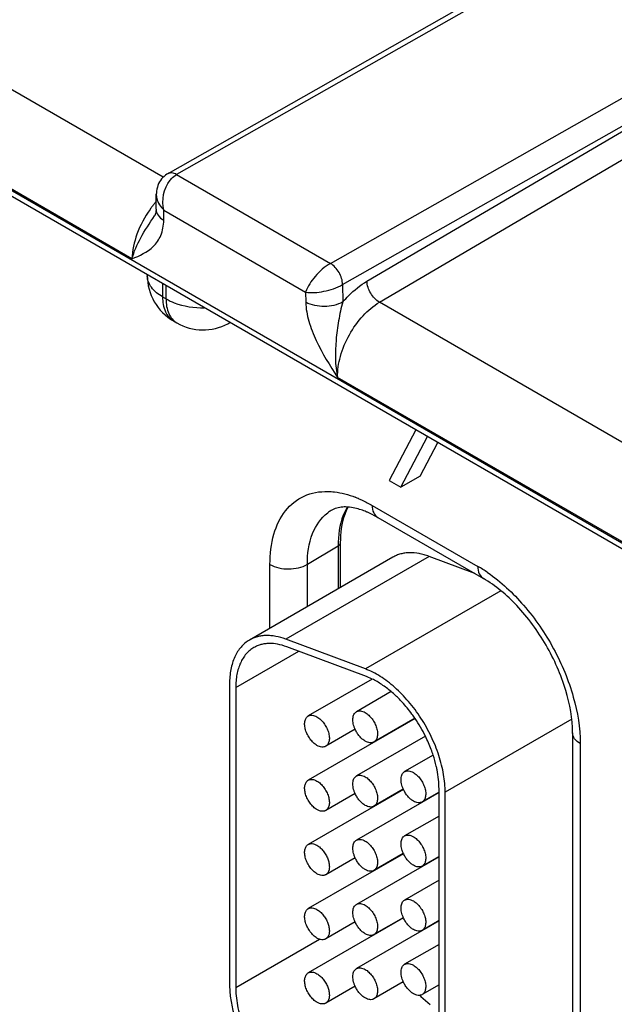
# Model space of a CAD drawing. Header units: inches. Extents: x 0 to 34, y 0 to 22.
# Tile 83 of 97: x 28.94 to 29.28, y 17.062 to 17.625. Entities that reach past the tile are written whole.
import ezdxf

# ---------------------------------------------------------------- set-up
doc = ezdxf.new("R2010")
doc.units = ezdxf.units.IN
doc.header["$LTSCALE"] = 1.87
doc.header["$MEASUREMENT"] = 0
doc.layers.get('0').update_dxf_attribs({"linetype": 'CONTINUOUS'})

msp = doc.modelspace()

# ---------------------------------------------------------------- linework, layer by layer
at = {"color": 7, "linetype": 'CONTINUOUS'}
for p, q in [((31.0297114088, 16.3175569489), (26.4440204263, 18.96527745)), ((31.0316803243, 16.3132048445), (26.4459893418, 18.9609253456)), ((29.0216252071, 17.5347874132), (28.8166291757, 17.653149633)), ((29.2277115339, 17.6522812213), (29.0243088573, 17.5368531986)), ((29.2327087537, 17.651784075), (29.029325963, 17.5363672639)), ((29.0038417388, 17.4881506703), (28.7926519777, 17.610086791)), ((29.1173697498, 17.4855318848), (29.3208145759, 17.6009128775)), ((29.124347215, 17.4733747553), (29.3278212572, 17.5887723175)), ((29.1383017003, 17.4753700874), (29.3278228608, 17.5867405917)), ((29.145433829, 17.4633019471), (29.3349545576, 17.5746721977)), ((29.029325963, 17.5363672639), (29.1173697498, 17.4855318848)), ((29.0176221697, 17.516566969), (29.017752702, 17.5251263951)), ((29.0220138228, 17.5102141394), (29.0221010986, 17.5159370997)), ((29.0221010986, 17.5159370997), (29.1031962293, 17.4691137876)), ((29.0167168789, 17.5127297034), (29.0167229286, 17.5127389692)), ((29.0125726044, 17.4790123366), (29.0125726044, 17.4786002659)), ((29.021359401, 17.4739389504), (29.021359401, 17.4663520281)), ((29.0233277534, 17.4652155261), (29.0233277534, 17.4728024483)), ((29.1031962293, 17.4691137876), (29.1032835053, 17.4632900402)), ((29.124347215, 17.4733747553), (29.1244951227, 17.4635051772)), ((29.021359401, 17.4663520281), (29.0233277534, 17.4652155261)), ((29.3504298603, 17.3449397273), (29.145433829, 17.4633019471)), ((29.0275718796, 17.4526199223), (29.029540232, 17.4514834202)), ((29.0587497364, 17.4510419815), (29.0599228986, 17.4516728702)), ((29.3326463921, 17.2983029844), (29.121456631, 17.4202391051)), ((29.1662221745, 17.3902970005), (29.1509486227, 17.3612925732)), ((29.1575777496, 17.3574649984), (29.1728513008, 17.386469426)), ((29.1687146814, 17.3638953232), (29.1787949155, 17.3830376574)), ((29.1687146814, 17.3638953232), (29.1575777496, 17.3574649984)), ((29.1509486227, 17.3612925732), (29.1575777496, 17.3574649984)), ((29.1413142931, 17.3470686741), (29.2017719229, 17.3121611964)), ((29.1444205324, 17.3402026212), (29.1394172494, 17.3427805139)), ((29.1444205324, 17.3402026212), (29.2048781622, 17.3052951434)), ((29.1041879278, 17.3133925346), (29.1217717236, 17.3239059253)), ((29.1217717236, 17.3239059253), (29.1217717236, 17.2993424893)), ((29.1230369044, 17.3257139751), (29.1230369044, 17.3000729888)), ((29.1530796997, 17.3174193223), (29.0710553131, 17.2700594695)), ((29.1738276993, 17.3179116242), (29.0918033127, 17.2705517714)), ((29.1999166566, 17.3081598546), (29.1738276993, 17.3179116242)), ((29.0827912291, 17.2768356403), (29.0827912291, 17.3132847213)), ((29.1041879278, 17.289189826), (29.1041879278, 17.3133925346)), ((29.2149357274, 17.298265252), (29.1374117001, 17.2535038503)), ((29.1374117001, 17.2535038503), (29.0918033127, 17.2705517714)), ((29.1380256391, 17.2491290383), (29.0924172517, 17.2661769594)), ((29.0632013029, 17.2428425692), (29.0992145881, 17.2636361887)), ((29.1412683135, 17.2477393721), (29.1380256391, 17.2491290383)), ((29.059665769, 17.2448839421), (29.059665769, 17.0732179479)), ((29.1412698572, 17.2477167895), (29.1046933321, 17.2265979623)), ((29.0632013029, 17.2428425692), (29.0632013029, 17.071176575)), ((29.1521497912, 17.24052389), (29.1322704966, 17.2290458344)), ((29.1658131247, 17.2251466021), (29.1046933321, 17.1898567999)), ((29.1657273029, 17.2252689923), (29.1422709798, 17.2117256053)), ((29.1658177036, 17.225150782), (29.1657334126, 17.2252746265)), ((29.255440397, 17.2247197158), (29.1830559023, 17.1829258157)), ((29.1315090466, 17.218986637), (29.1146938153, 17.2092777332)), ((29.1716934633, 17.2150669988), (29.1322704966, 17.192304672)), ((29.2559015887, 17.216920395), (29.2559015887, 16.9976981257)), ((29.1452256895, 17.2134316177), (29.1452256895, 17.213259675)), ((29.260294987, 17.2107962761), (29.260294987, 16.9915740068)), ((29.1761791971, 17.2041821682), (29.1598476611, 17.194752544)), ((29.1591471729, 17.1845566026), (29.1046933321, 17.1531156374)), ((29.1315090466, 17.1822454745), (29.1146938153, 17.1725365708)), ((29.1795203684, 17.1828449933), (29.1322704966, 17.1555635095)), ((29.159086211, 17.1846933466), (29.1422709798, 17.1749844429)), ((29.1795203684, 17.1830169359), (29.1698481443, 17.177432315)), ((29.1795203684, 16.9947296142), (29.1795203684, 17.1849671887)), ((29.1830559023, 16.9926882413), (29.1830559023, 17.1829258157)), ((29.1452256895, 17.1766904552), (29.1452256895, 17.1765185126)), ((29.1795203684, 17.1693701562), (29.1598476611, 17.1580113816)), ((29.1591471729, 17.1478154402), (29.1046933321, 17.116374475)), ((29.159086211, 17.1479521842), (29.1422709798, 17.1382432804)), ((29.1315090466, 17.1455043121), (29.1146938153, 17.1357954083)), ((29.1795203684, 17.1461038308), (29.1322704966, 17.118822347)), ((29.1795203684, 17.1462757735), (29.1698481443, 17.1406911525)), ((29.1158729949, 17.1369190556), (29.1146936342, 17.135795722)), ((29.1452256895, 17.1399492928), (29.1452256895, 17.1397773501)), ((29.1795203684, 17.1326289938), (29.1598476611, 17.1212702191)), ((29.1591471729, 17.1110742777), (29.1046933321, 17.0796333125)), ((29.1315090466, 17.1087631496), (29.1146938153, 17.0990542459)), ((29.1795203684, 17.1093626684), (29.1322704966, 17.0820811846)), ((29.159086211, 17.1112110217), (29.1422709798, 17.101502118)), ((29.1795203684, 17.109534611), (29.1698481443, 17.10394999)), ((29.0632013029, 17.071176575), (29.1111756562, 17.0988763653)), ((29.1158729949, 17.1001778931), (29.1146936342, 17.0990545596)), ((29.1795203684, 17.0958878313), (29.1598476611, 17.0845290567)), ((29.159086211, 17.0744698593), (29.1422709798, 17.0647609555)), ((29.1315090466, 17.0720219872), (29.1146938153, 17.0623130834)), ((29.1795203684, 17.0727934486), (29.1698481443, 17.0672088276)), ((29.1158729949, 17.0634367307), (29.1146936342, 17.0623133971)), ((29.1691147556, 17.0661268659), (29.1744416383, 17.0614641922))]:
    msp.add_line(p, q, dxfattribs=at)
for points in [[(29.0243068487, 17.5368518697), (29.0237747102, 17.5365316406), (29.022951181, 17.5359586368), (29.0221707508, 17.5353158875), (29.0214412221, 17.5346091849), (29.0207629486, 17.5338367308), (29.0201447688, 17.5330046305), (29.0195921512, 17.5321193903), (29.0191035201, 17.5311770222), (29.0186846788, 17.5301843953), (29.0183411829, 17.529150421), (29.0180731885, 17.5280705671), (29.0178840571, 17.5269501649), (29.0177766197, 17.525798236), (29.0177526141, 17.5251285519)], [(29.0176221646, 17.5165666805), (29.0176018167, 17.5160095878), (29.0175538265, 17.5154352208), (29.0174835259, 17.5149180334), (29.0173957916, 17.5144592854), (29.0172953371, 17.5140571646), (29.0171859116, 17.5137069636), (29.0170725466, 17.5134086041), (29.0169579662, 17.5131548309), (29.0168387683, 17.512929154), (29.0167162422, 17.5127287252)]]:
    msp.add_lwpolyline(points, dxfattribs=at)
for centre, radius, start, end in [((29.0623198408, 17.4823987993), 0.0589721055, 140.8553867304, 142.5678610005), ((29.0611745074, 17.4833306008), 0.0574956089, 139.1448002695, 140.8550253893), ((29.0635289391, 17.4814756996), 0.0604933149, 142.7799665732, 144.6710740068), ((29.0629678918, 17.4818979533), 0.0597911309, 142.5642104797, 142.7769801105), ((29.0225487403, 17.4785998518), 0.0099761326, 179.9976217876, 181.5281096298), ((29.0425729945, 17.4786003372), 0.0300002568, 179.9968386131, 239.9978244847), ((29.0445409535, 17.4774638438), 0.0300000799, 239.9987059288, 298.2700793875), ((29.0539773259, 17.4599106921), 0.0100711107, 298.2861397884, 305.5460922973), ((29.1097982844, 17.2948339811), 0.0609395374, 67.4509446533, 69.0887991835), ((29.1090664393, 17.2930558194), 0.0628624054, 66.9193123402, 67.4563974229), ((29.1295960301, 17.3247231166), 0.0227382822, 121.2334932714, 127.143093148), ((29.1193038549, 17.2982979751), 0.0488184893, 65.6692384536, 67.6149541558), ((29.1598998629, 17.2397951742), 0.0836068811, 55.4702691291, 59.9456854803), ((29.0943823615, 17.1766361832), 0.0863520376, 26.4303525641, 34.1819948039), ((29.0976030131, 17.1781674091), 0.0827864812, 20.6682917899, 26.4735160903), ((29.1017424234, 17.1797342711), 0.0783604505, 18.1790104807, 20.6646477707), ((29.1743293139, 17.1916133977), 0.0167433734, 204.4150900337, 204.9286328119), ((29.1743293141, 17.1548722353), 0.0167433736, 204.4150900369, 204.9286328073), ((29.174329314, 17.1181310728), 0.0167433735, 204.4150900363, 204.9286328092), ((29.2153891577, 17.1214949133), 0.0704112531, 194.1270070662, 194.2518138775), ((29.1126143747, 17.0732237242), 0.0529486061, 180.0062505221, 182.0952843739), ((29.1115595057, 17.0711827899), 0.0483582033, 180.0073635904, 182.2964627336), ((29.2189147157, 17.1173003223), 0.0714055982, 225.0587710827, 225.5705957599), ((29.2185228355, 17.1169012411), 0.070846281, 225.5709824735, 225.7813553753)]:
    msp.add_arc(centre, radius, start, end, dxfattribs=at)
for points, knots in [([(29.0293259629, 17.5363672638), (29.028499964, 17.5368422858), (29.0268411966, 17.5375261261), (29.0249954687, 17.5372428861), (29.0243130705, 17.5368555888)], [0, 0, 0, 0, 0.5484042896, 1, 1, 1, 1]), ([(29.0255904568, 17.5330810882), (29.0258602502, 17.5334237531), (29.0269429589, 17.5346868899), (29.0282564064, 17.5357640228), (29.0293260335, 17.5363672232)], [0, 0, 0, 0, 0.2620780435, 1, 1, 1, 1]), ([(29.0177526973, 17.5251262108), (29.0177405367, 17.5243297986), (29.0181479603, 17.5208725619), (29.0202188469, 17.5177996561), (29.0221011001, 17.5159370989)], [0, 0, 0, 0, 0.231238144, 1, 1, 1, 1]), ([(29.0141757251, 17.5164571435), (29.0110873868, 17.5121004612), (29.0062600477, 17.5030523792), (29.0039357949, 17.492957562), (29.0038413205, 17.4881509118)], [0, 0, 0, 0, 0.5262466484, 1, 1, 1, 1]), ([(29.0176221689, 17.5165666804), (29.0176038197, 17.5153662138), (29.0186013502, 17.5126772), (29.0207565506, 17.5109654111), (29.0220138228, 17.5102141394)], [0, 0, 0, 0, 0.4504690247, 1, 1, 1, 1]), ([(29.0038413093, 17.4881500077), (29.0049787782, 17.492318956), (29.0087818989, 17.5009032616), (29.0140049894, 17.5085772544), (29.0167165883, 17.5127288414)], [0, 0, 0, 0, 0.4656608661, 1, 1, 1, 1]), ([(29.0038417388, 17.4881506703), (29.0081767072, 17.4899721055), (29.0151139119, 17.4929701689), (29.0210259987, 17.5016642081), (29.0219684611, 17.5072402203), (29.0220138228, 17.5102141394)], [0, 0, 0, 0, 0.4613927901, 0.7081496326, 1, 1, 1, 1]), ([(29.1173616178, 17.4855276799), (29.1140415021, 17.4836337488), (29.1085808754, 17.478579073), (29.1043534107, 17.4724088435), (29.1031962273, 17.4691137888)], [0, 0, 0, 0, 0.5225559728, 1, 1, 1, 1]), ([(29.1243471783, 17.4733747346), (29.1243230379, 17.4757856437), (29.1227195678, 17.4805223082), (29.1194445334, 17.4843412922), (29.1173697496, 17.4855318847)], [0, 0, 0, 0, 0.5019684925, 1, 1, 1, 1]), ([(29.021359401, 17.4663520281), (29.0189209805, 17.4677599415), (29.0147323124, 17.4709599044), (29.0126375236, 17.4760331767), (29.0125761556, 17.4783338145)], [0, 0, 0, 0, 0.5502462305, 1, 1, 1, 1]), ([(29.1244951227, 17.4635051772), (29.1255443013, 17.4647278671), (29.1296647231, 17.4691992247), (29.1344465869, 17.4731044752), (29.1383017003, 17.4753700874)], [0, 0, 0, 0, 0.2648712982, 1, 1, 1, 1]), ([(29.1454333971, 17.4633016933), (29.143357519, 17.464499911), (29.1400552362, 17.4682628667), (29.1383559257, 17.472968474), (29.1383017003, 17.4753700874)], [0, 0, 0, 0, 0.4994422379, 1, 1, 1, 1]), ([(29.1031962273, 17.4691137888), (29.1066097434, 17.4685487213), (29.1140061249, 17.4692349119), (29.1210442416, 17.4714676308), (29.1243456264, 17.4733736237)], [0, 0, 0, 0, 0.4757902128, 1, 1, 1, 1]), ([(29.021359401, 17.4663520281), (29.021359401, 17.4634874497), (29.0220545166, 17.4581643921), (29.0255482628, 17.4537882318), (29.0275718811, 17.4526199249)], [0, 0, 0, 0, 0.5507494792, 1, 1, 1, 1]), ([(29.0233277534, 17.4652155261), (29.024824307, 17.4643514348), (29.0316988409, 17.4611785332), (29.039415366, 17.4600692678), (29.0452313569, 17.4601467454)], [0, 0, 0, 0, 0.2290509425, 1, 1, 1, 1]), ([(29.0233277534, 17.4652155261), (29.0233277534, 17.4623509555), (29.0240228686, 17.4570279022), (29.0275166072, 17.452651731), (29.0295402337, 17.4514834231)], [0, 0, 0, 0, 0.5507479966, 1, 1, 1, 1]), ([(29.124495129, 17.4635047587), (29.1213428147, 17.4616846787), (29.1139162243, 17.4602052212), (29.1064487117, 17.4615262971), (29.1032835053, 17.4632900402)], [0, 0, 0, 0, 0.501141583, 1, 1, 1, 1]), ([(29.1032835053, 17.4632900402), (29.1033381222, 17.4596616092), (29.1047571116, 17.4520882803), (29.1105699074, 17.4374052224), (29.1170924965, 17.4271152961), (29.121456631, 17.4202391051)], [0, 0, 0, 0, 0.2304688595, 0.4827606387, 1, 1, 1, 1]), ([(29.1244954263, 17.4635055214), (29.1234058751, 17.4599896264), (29.121985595, 17.4526992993), (29.1199610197, 17.4383258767), (29.1199940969, 17.4272423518), (29.121456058, 17.4202407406)], [0, 0, 0, 0, 0.2530156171, 0.5083406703, 1, 1, 1, 1]), ([(29.1214560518, 17.4202394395), (29.1213779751, 17.4243015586), (29.1227221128, 17.4328753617), (29.1278002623, 17.4449580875), (29.1353814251, 17.4556229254), (29.1419496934, 17.4612543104), (29.1454338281, 17.4633019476)], [0, 0, 0, 0, 0.2383262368, 0.5008646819, 0.7629396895, 1, 1, 1, 1]), ([(29.0827912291, 17.3132847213), (29.0827912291, 17.3191243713), (29.083973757, 17.3300311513), (29.0905334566, 17.3442879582), (29.1018990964, 17.3535254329), (29.1112478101, 17.3551296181), (29.1158599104, 17.3550390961)], [0, 0, 0, 0, 0.2932130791, 0.543425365, 0.7683784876, 1, 1, 1, 1]), ([(29.1158599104, 17.3550390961), (29.1171226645, 17.3550143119), (29.122474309, 17.3546345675), (29.1277232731, 17.3532209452), (29.131548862, 17.3517597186)], [0, 0, 0, 0, 0.2357149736, 1, 1, 1, 1]), ([(29.133710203, 17.3508863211), (29.1343461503, 17.3506153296), (29.1369379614, 17.3494604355), (29.1394559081, 17.3481416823), (29.1413142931, 17.3470686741)], [0, 0, 0, 0, 0.2436487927, 1, 1, 1, 1]), ([(29.1274185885, 17.3461067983), (29.1264291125, 17.3461802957), (29.123134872, 17.3462366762), (29.1197783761, 17.3453618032), (29.1178055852, 17.344165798)], [0, 0, 0, 0, 0.3007383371, 1, 1, 1, 1]), ([(29.127013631, 17.3461282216), (29.126130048, 17.344632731), (29.1228146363, 17.3376860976), (29.1217717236, 17.3298331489), (29.1217717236, 17.3239059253)], [0, 0, 0, 0, 0.2266386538, 1, 1, 1, 1]), ([(29.1274285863, 17.3460987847), (29.1266984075, 17.3447347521), (29.1239016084, 17.3382995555), (29.1230369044, 17.3311584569), (29.1230369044, 17.3257139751)], [0, 0, 0, 0, 0.2212885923, 1, 1, 1, 1]), ([(29.1378953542, 17.3434377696), (29.1369521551, 17.3438259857), (29.133570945, 17.3450907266), (29.1300034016, 17.3459148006), (29.1274185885, 17.3461067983)], [0, 0, 0, 0, 0.2823909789, 1, 1, 1, 1]), ([(29.1413142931, 17.3470686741), (29.1413142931, 17.345636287), (29.1416618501, 17.342974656), (29.1434088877, 17.3407868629), (29.1444205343, 17.3402026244)], [0, 0, 0, 0, 0.5507872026, 1, 1, 1, 1]), ([(29.1041879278, 17.3133925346), (29.1041879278, 17.3193360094), (29.1055618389, 17.3303529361), (29.1119588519, 17.3398889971), (29.1158664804, 17.3428484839)], [0, 0, 0, 0, 0.5480218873, 1, 1, 1, 1]), ([(29.123036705, 17.3257139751), (29.12303672, 17.3255461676), (29.122905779, 17.3247846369), (29.1222769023, 17.3242079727), (29.1217717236, 17.3239059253)], [0, 0, 0, 0, 0.2218508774, 1, 1, 1, 1]), ([(29.1738276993, 17.3179116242), (29.1728747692, 17.3182678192), (29.1709799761, 17.3188925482), (29.1672618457, 17.3197713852), (29.1635828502, 17.3201128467), (29.1600617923, 17.3198348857), (29.157587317, 17.3193356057), (29.1552464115, 17.3185447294), (29.1537805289, 17.3178239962), (29.1530796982, 17.317419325)], [0, 0, 0, 0, 0.1423844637, 0.2788017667, 0.5343660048, 0.6550789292, 0.772166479, 0.8867344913, 1, 1, 1, 1]), ([(29.0827912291, 17.3132847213), (29.08597613, 17.3114457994), (29.0935116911, 17.3100166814), (29.1010459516, 17.3115139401), (29.1041879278, 17.3133925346)], [0, 0, 0, 0, 0.5011521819, 1, 1, 1, 1]), ([(29.2017719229, 17.3121611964), (29.2017719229, 17.3107288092), (29.2021194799, 17.3080671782), (29.2038665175, 17.3058793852), (29.2048781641, 17.3052951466)], [0, 0, 0, 0, 0.5507872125, 1, 1, 1, 1]), ([(29.2559015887, 17.216920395), (29.2559015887, 17.2251220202), (29.2526578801, 17.2427244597), (29.2416458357, 17.2676053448), (29.2256040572, 17.2895829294), (29.2119813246, 17.3011938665), (29.2048781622, 17.3052951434)], [0, 0, 0, 0, 0.2328717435, 0.4999895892, 0.7671131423, 1, 1, 1, 1]), ([(29.2072910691, 17.3086732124), (29.2149551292, 17.3034100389), (29.2292699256, 17.2900147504), (29.2459107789, 17.2656581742), (29.2571292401, 17.2387188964), (29.260294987, 17.2197772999), (29.260294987, 17.2107962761)], [0, 0, 0, 0, 0.2428465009, 0.5056485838, 0.7654133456, 1, 1, 1, 1]), ([(29.0918033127, 17.2705517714), (29.0899396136, 17.2712484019), (29.087112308, 17.2720661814), (29.083324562, 17.2725897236), (29.0806289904, 17.2726795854), (29.0780368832, 17.272474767), (29.0755625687, 17.2719761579), (29.0732219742, 17.2711846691), (29.0717564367, 17.2704636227), (29.0710555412, 17.2700590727)], [0, 0, 0, 0, 0.2784479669, 0.4091099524, 0.5344216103, 0.655132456, 0.7722005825, 0.8867437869, 1, 1, 1, 1]), ([(29.0710555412, 17.2700590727), (29.0701537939, 17.2695385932), (29.0684197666, 17.268329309), (29.0661301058, 17.266074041), (29.0641596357, 17.2633992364), (29.0625288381, 17.2603327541), (29.0612488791, 17.2569059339), (29.0603308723, 17.2531510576), (29.059782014, 17.2491069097), (29.059665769, 17.2463149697), (29.059665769, 17.2448839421)], [0, 0, 0, 0, 0.1080174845, 0.2180752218, 0.3320068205, 0.4513415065, 0.5772514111, 0.7105432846, 0.851537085, 1, 1, 1, 1]), ([(29.0735554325, 17.2657294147), (29.0727357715, 17.2652561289), (29.0711600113, 17.2641562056), (29.0690773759, 17.2621070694), (29.0672870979, 17.2596743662), (29.0658038, 17.2568869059), (29.0646408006, 17.2537717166), (29.0638057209, 17.2503590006), (29.0633067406, 17.2466825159), (29.0632013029, 17.2441440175), (29.0632013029, 17.2428425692)], [0, 0, 0, 0, 0.1080132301, 0.2180619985, 0.3320064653, 0.451355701, 0.5772590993, 0.7105025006, 0.8514790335, 1, 1, 1, 1]), ([(29.0924172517, 17.2661769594), (29.0907225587, 17.2668104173), (29.0873723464, 17.2677817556), (29.0831040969, 17.2681780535), (29.0799027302, 17.267925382), (29.0776532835, 17.2674714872), (29.0755251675, 17.2667525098), (29.0741925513, 17.2660972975), (29.0735554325, 17.2657294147)], [0, 0, 0, 0, 0.2786118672, 0.5342433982, 0.6549881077, 0.7721064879, 0.8867046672, 1, 1, 1, 1]), ([(29.1830559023, 17.1829258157), (29.1830559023, 17.1846006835), (29.1828890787, 17.1880362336), (29.1821906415, 17.1932610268), (29.1810418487, 17.1986287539), (29.1794590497, 17.2040746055), (29.177459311, 17.2095351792), (29.1750680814, 17.2149474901), (29.1723112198, 17.2202464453), (29.1692234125, 17.2253705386), (29.1658391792, 17.2302583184), (29.1622001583, 17.2348534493), (29.1583473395, 17.2391002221), (29.1543281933, 17.2429503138), (29.1501878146, 17.2463571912), (29.145974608, 17.2492825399), (29.1417380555, 17.2516884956), (29.1388459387, 17.2529677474), (29.1374117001, 17.2535038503)], [0, 0, 0, 0, 0.0568928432, 0.1166522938, 0.1788760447, 0.2431779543, 0.3091392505, 0.3762652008, 0.4440324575, 0.5119060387, 0.579350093, 0.6458405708, 0.7108718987, 0.7739758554, 0.834732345, 0.8928226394, 0.9479887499, 1, 1, 1, 1]), ([(29.1521527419, 17.2405368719), (29.150429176, 17.2419937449), (29.1469477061, 17.2446342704), (29.1431617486, 17.2468257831), (29.1412683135, 17.2477393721)], [0, 0, 0, 0, 0.5177196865, 1, 1, 1, 1]), ([(29.1584075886, 17.234521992), (29.1579070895, 17.2350653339), (29.1559154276, 17.2371645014), (29.1537984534, 17.2391458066), (29.1521527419, 17.2405368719)], [0, 0, 0, 0, 0.2552982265, 1, 1, 1, 1]), ([(29.1657334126, 17.2252746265), (29.1651713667, 17.226098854), (29.1628978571, 17.229310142), (29.1603973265, 17.2323619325), (29.1584075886, 17.234521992)], [0, 0, 0, 0, 0.2535609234, 1, 1, 1, 1]), ([(29.1096935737, 17.209773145), (29.1093347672, 17.2099803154), (29.1086213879, 17.2104577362), (29.1072442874, 17.2116155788), (29.1056768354, 17.2133992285), (29.1041638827, 17.2158604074), (29.1031002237, 17.2184923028), (29.1025723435, 17.2210797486), (29.1026199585, 17.2231184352), (29.1029967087, 17.2245170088), (29.1034174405, 17.2253864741), (29.1039792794, 17.2260980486), (29.1044469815, 17.2264553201), (29.1046935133, 17.2265976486)], [0, 0, 0, 0, 0.0623683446, 0.1288470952, 0.2704294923, 0.4175506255, 0.5618702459, 0.6955113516, 0.812749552, 0.8647060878, 0.9125263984, 0.9571486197, 1, 1, 1, 1]), ([(29.1046935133, 17.2265976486), (29.1048574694, 17.2266923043), (29.1052054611, 17.2268554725), (29.1059697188, 17.2270673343), (29.1070409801, 17.2270959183), (29.1083816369, 17.2267705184), (29.1092550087, 17.2263557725), (29.1096935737, 17.2261025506)], [0, 0, 0, 0, 0.1081607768, 0.2183295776, 0.4512953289, 0.7106735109, 1, 1, 1, 1]), ([(29.1315060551, 17.2189859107), (29.1312699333, 17.2195060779), (29.1308584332, 17.220550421), (29.1304253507, 17.2221324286), (29.1301983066, 17.2236630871), (29.1301841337, 17.2250973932), (29.1303848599, 17.2263944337), (29.1307999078, 17.2275169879), (29.1314226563, 17.2284292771), (29.1319765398, 17.228875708), (29.1322706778, 17.2290455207)], [0, 0, 0, 0, 0.156890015, 0.3076185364, 0.4495512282, 0.5807124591, 0.7001155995, 0.8080817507, 0.9067209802, 1, 1, 1, 1]), ([(29.1322706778, 17.2290455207), (29.1324346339, 17.2291401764), (29.1327826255, 17.2293033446), (29.1335468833, 17.2295152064), (29.1346181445, 17.2295437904), (29.1359588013, 17.2292183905), (29.1368321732, 17.2288036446), (29.1372707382, 17.2285504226)], [0, 0, 0, 0, 0.1081607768, 0.2183295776, 0.4512953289, 0.7106735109, 1, 1, 1, 1]), ([(29.1372707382, 17.2285504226), (29.1376295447, 17.2283432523), (29.138342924, 17.2278658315), (29.1397200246, 17.2267079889), (29.1412874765, 17.2249243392), (29.1428004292, 17.2224631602), (29.1438640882, 17.2198312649), (29.1443919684, 17.217243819), (29.1443443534, 17.2152051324), (29.1439676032, 17.2138065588), (29.1435468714, 17.2129370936), (29.1429850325, 17.2122255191), (29.1425173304, 17.2118682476), (29.1422707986, 17.211725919)], [0, 0, 0, 0, 0.0623683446, 0.1288470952, 0.2704294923, 0.4175506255, 0.5618702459, 0.6955113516, 0.812749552, 0.8647060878, 0.9125263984, 0.9571486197, 1, 1, 1, 1]), ([(29.1096935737, 17.2261025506), (29.1100523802, 17.2258953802), (29.1107657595, 17.2254179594), (29.1121428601, 17.2242601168), (29.113710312, 17.2224764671), (29.1152232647, 17.2200152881), (29.1162869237, 17.2173833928), (29.116814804, 17.2147959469), (29.116767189, 17.2127572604), (29.1163904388, 17.2113586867), (29.1159697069, 17.2104892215), (29.115407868, 17.209777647), (29.114940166, 17.2094203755), (29.1146936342, 17.2092780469)], [0, 0, 0, 0, 0.0623683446, 0.1288470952, 0.2704294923, 0.4175506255, 0.5618702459, 0.6955113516, 0.812749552, 0.8647060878, 0.9125263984, 0.9571486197, 1, 1, 1, 1]), ([(29.1372707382, 17.2122210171), (29.1366784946, 17.2125629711), (29.1355159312, 17.2134119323), (29.1339605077, 17.2149964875), (29.1325857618, 17.2168750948), (29.1318333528, 17.2182648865), (29.1315060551, 17.2189859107)], [0, 0, 0, 0, 0.2276215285, 0.4759035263, 0.7364455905, 1, 1, 1, 1]), ([(29.260294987, 17.2107962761), (29.259054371, 17.2115125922), (29.2569228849, 17.2131447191), (29.2559017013, 17.2157519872), (29.2559015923, 17.216920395)], [0, 0, 0, 0, 0.5507801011, 1, 1, 1, 1]), ([(29.1146936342, 17.2092780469), (29.114529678, 17.2091833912), (29.1141816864, 17.2090202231), (29.1134174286, 17.2088083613), (29.1123461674, 17.2087797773), (29.1110055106, 17.2091051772), (29.1101321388, 17.2095199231), (29.1096935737, 17.209773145)], [0, 0, 0, 0, 0.1081607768, 0.2183295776, 0.4512953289, 0.7106735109, 1, 1, 1, 1]), ([(29.1422707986, 17.211725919), (29.1421068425, 17.2116312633), (29.1417588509, 17.2114680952), (29.1409945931, 17.2112562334), (29.1399233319, 17.2112276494), (29.138582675, 17.2115530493), (29.1377093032, 17.2119677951), (29.1372707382, 17.2122210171)], [0, 0, 0, 0, 0.1081607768, 0.2183295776, 0.4512953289, 0.7106735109, 1, 1, 1, 1]), ([(29.1783947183, 17.1958363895), (29.1782576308, 17.1965276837), (29.1776521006, 17.1993416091), (29.176869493, 17.2021168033), (29.1761916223, 17.2041817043)], [0, 0, 0, 0, 0.2448703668, 1, 1, 1, 1]), ([(29.1322706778, 17.1923043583), (29.1324346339, 17.192399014), (29.1327826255, 17.1925621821), (29.1335468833, 17.1927740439), (29.1346181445, 17.1928026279), (29.1359588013, 17.192477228), (29.1368321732, 17.1920624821), (29.1372707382, 17.1918092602)], [0, 0, 0, 0, 0.1081607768, 0.2183295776, 0.4512953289, 0.7106735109, 1, 1, 1, 1]), ([(29.1590832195, 17.1846926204), (29.1588470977, 17.1852127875), (29.1584355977, 17.1862571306), (29.1580025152, 17.1878391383), (29.1577754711, 17.1893697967), (29.1577612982, 17.1908041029), (29.1579620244, 17.1921011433), (29.1583770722, 17.1932236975), (29.1589998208, 17.1941359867), (29.1595537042, 17.1945824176), (29.1598478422, 17.1947522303)], [0, 0, 0, 0, 0.156890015, 0.3076185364, 0.4495512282, 0.5807124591, 0.7001155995, 0.8080817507, 0.9067209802, 1, 1, 1, 1]), ([(29.1598478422, 17.1947522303), (29.1600117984, 17.194846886), (29.16035979, 17.1950100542), (29.1611240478, 17.195221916), (29.162195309, 17.1952505), (29.1635359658, 17.1949251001), (29.1644093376, 17.1945103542), (29.1648479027, 17.1942571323)], [0, 0, 0, 0, 0.1081607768, 0.2183295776, 0.4512953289, 0.7106735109, 1, 1, 1, 1]), ([(29.1648479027, 17.1942571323), (29.1652067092, 17.1940499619), (29.1659200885, 17.1935725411), (29.167297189, 17.1924146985), (29.168864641, 17.1906310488), (29.1703775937, 17.1881698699), (29.1714412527, 17.1855379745), (29.1719691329, 17.1829505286), (29.1719215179, 17.1809118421), (29.1715447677, 17.1795132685), (29.1711240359, 17.1786438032), (29.170562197, 17.1779322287), (29.1700944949, 17.1775749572), (29.1698479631, 17.1774326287)], [0, 0, 0, 0, 0.0623683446, 0.1288470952, 0.2704294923, 0.4175506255, 0.5618702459, 0.6955113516, 0.812749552, 0.8647060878, 0.9125263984, 0.9571486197, 1, 1, 1, 1]), ([(29.1795203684, 17.1849671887), (29.1795203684, 17.186740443), (29.1793149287, 17.1903888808), (29.1787591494, 17.1939986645), (29.1783947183, 17.1958363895)], [0, 0, 0, 0, 0.486254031, 1, 1, 1, 1]), ([(29.1096935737, 17.1730319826), (29.1093347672, 17.1732391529), (29.1086213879, 17.1737165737), (29.1072442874, 17.1748744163), (29.1056768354, 17.176658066), (29.1041638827, 17.179119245), (29.1031002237, 17.1817511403), (29.1025723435, 17.1843385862), (29.1026199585, 17.1863772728), (29.1029967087, 17.1877758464), (29.1034174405, 17.1886453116), (29.1039792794, 17.1893568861), (29.1044469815, 17.1897141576), (29.1046935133, 17.1898564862)], [0, 0, 0, 0, 0.0623683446, 0.1288470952, 0.2704294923, 0.4175506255, 0.5618702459, 0.6955113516, 0.812749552, 0.8647060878, 0.9125263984, 0.9571486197, 1, 1, 1, 1]), ([(29.1046935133, 17.1898564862), (29.1048574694, 17.1899511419), (29.1052054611, 17.19011431), (29.1059697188, 17.1903261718), (29.1070409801, 17.1903547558), (29.1083816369, 17.1900293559), (29.1092550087, 17.1896146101), (29.1096935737, 17.1893613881)], [0, 0, 0, 0, 0.1081607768, 0.2183295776, 0.4512953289, 0.7106735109, 1, 1, 1, 1]), ([(29.1096935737, 17.1893613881), (29.1100523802, 17.1891542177), (29.1107657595, 17.1886767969), (29.1121428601, 17.1875189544), (29.113710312, 17.1857353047), (29.1152232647, 17.1832741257), (29.1162869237, 17.1806422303), (29.116814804, 17.1780547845), (29.116767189, 17.1760160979), (29.1163904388, 17.1746175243), (29.1159697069, 17.1737480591), (29.115407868, 17.1730364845), (29.114940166, 17.1726792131), (29.1146936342, 17.1725368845)], [0, 0, 0, 0, 0.0623683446, 0.1288470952, 0.2704294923, 0.4175506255, 0.5618702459, 0.6955113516, 0.812749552, 0.8647060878, 0.9125263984, 0.9571486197, 1, 1, 1, 1]), ([(29.1315060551, 17.1822447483), (29.1312699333, 17.1827649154), (29.1308584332, 17.1838092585), (29.1304253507, 17.1853912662), (29.1301983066, 17.1869219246), (29.1301841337, 17.1883562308), (29.1303848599, 17.1896532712), (29.1307999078, 17.1907758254), (29.1314226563, 17.1916881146), (29.1319765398, 17.1921345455), (29.1322706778, 17.1923043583)], [0, 0, 0, 0, 0.156890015, 0.3076185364, 0.4495512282, 0.5807124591, 0.7001155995, 0.8080817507, 0.9067209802, 1, 1, 1, 1]), ([(29.1372707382, 17.1918092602), (29.1376295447, 17.1916020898), (29.138342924, 17.191124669), (29.1397200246, 17.1899668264), (29.1412874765, 17.1881831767), (29.1428004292, 17.1857219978), (29.1438640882, 17.1830901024), (29.1443919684, 17.1805026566), (29.1443443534, 17.17846397), (29.1439676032, 17.1770653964), (29.1435468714, 17.1761959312), (29.1429850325, 17.1754843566), (29.1425173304, 17.1751270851), (29.1422707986, 17.1749847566)], [0, 0, 0, 0, 0.0623683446, 0.1288470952, 0.2704294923, 0.4175506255, 0.5618702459, 0.6955113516, 0.812749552, 0.8647060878, 0.9125263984, 0.9571486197, 1, 1, 1, 1]), ([(29.1372707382, 17.1754798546), (29.1366784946, 17.1758218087), (29.1355159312, 17.1766707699), (29.1339605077, 17.178255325), (29.1325857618, 17.1801339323), (29.1318333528, 17.1815237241), (29.1315060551, 17.1822447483)], [0, 0, 0, 0, 0.2276215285, 0.4759035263, 0.7364455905, 1, 1, 1, 1]), ([(29.1648479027, 17.1779277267), (29.1642655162, 17.1782639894), (29.1631215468, 17.1790963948), (29.1615868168, 17.1806480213), (29.1602246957, 17.1824877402), (29.1594744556, 17.1838492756), (29.1591458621, 17.1845562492)], [0, 0, 0, 0, 0.2276126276, 0.4757010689, 0.7361337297, 1, 1, 1, 1]), ([(29.1422707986, 17.1749847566), (29.1421068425, 17.1748901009), (29.1417588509, 17.1747269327), (29.1409945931, 17.1745150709), (29.1399233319, 17.1744864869), (29.138582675, 17.1748118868), (29.1377093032, 17.1752266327), (29.1372707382, 17.1754798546)], [0, 0, 0, 0, 0.1081607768, 0.2183295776, 0.4512953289, 0.7106735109, 1, 1, 1, 1]), ([(29.1698479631, 17.1774326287), (29.169684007, 17.177337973), (29.1693360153, 17.1771748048), (29.1685717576, 17.176962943), (29.1675004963, 17.176934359), (29.1661598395, 17.1772597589), (29.1652864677, 17.1776745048), (29.1648479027, 17.1779277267)], [0, 0, 0, 0, 0.1081607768, 0.2183295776, 0.4512953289, 0.7106735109, 1, 1, 1, 1]), ([(29.1146936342, 17.1725368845), (29.114529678, 17.1724422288), (29.1141816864, 17.1722790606), (29.1134174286, 17.1720671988), (29.1123461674, 17.1720386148), (29.1110055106, 17.1723640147), (29.1101321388, 17.1727787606), (29.1096935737, 17.1730319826)], [0, 0, 0, 0, 0.1081607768, 0.2183295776, 0.4512953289, 0.7106735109, 1, 1, 1, 1]), ([(29.1096935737, 17.1362908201), (29.1093347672, 17.1364979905), (29.1086213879, 17.1369754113), (29.1072442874, 17.1381332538), (29.1056768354, 17.1399169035), (29.1041638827, 17.1423780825), (29.1031002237, 17.1450099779), (29.1025723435, 17.1475974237), (29.1026199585, 17.1496361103), (29.1029967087, 17.1510346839), (29.1034174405, 17.1519041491), (29.1039792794, 17.1526157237), (29.1044469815, 17.1529729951), (29.1046935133, 17.1531153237)], [0, 0, 0, 0, 0.0623683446, 0.1288470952, 0.2704294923, 0.4175506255, 0.5618702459, 0.6955113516, 0.812749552, 0.8647060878, 0.9125263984, 0.9571486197, 1, 1, 1, 1]), ([(29.1046935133, 17.1531153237), (29.1048574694, 17.1532099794), (29.1052054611, 17.1533731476), (29.1059697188, 17.1535850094), (29.1070409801, 17.1536135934), (29.1083816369, 17.1532881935), (29.1092550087, 17.1528734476), (29.1096935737, 17.1526202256)], [0, 0, 0, 0, 0.1081607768, 0.2183295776, 0.4512953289, 0.7106735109, 1, 1, 1, 1]), ([(29.1315060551, 17.1455035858), (29.1312699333, 17.146023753), (29.1308584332, 17.1470680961), (29.1304253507, 17.1486501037), (29.1301983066, 17.1501807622), (29.1301841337, 17.1516150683), (29.1303848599, 17.1529121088), (29.1307999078, 17.154034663), (29.1314226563, 17.1549469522), (29.1319765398, 17.1553933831), (29.1322706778, 17.1555631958)], [0, 0, 0, 0, 0.156890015, 0.3076185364, 0.4495512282, 0.5807124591, 0.7001155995, 0.8080817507, 0.9067209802, 1, 1, 1, 1]), ([(29.1322706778, 17.1555631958), (29.1324346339, 17.1556578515), (29.1327826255, 17.1558210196), (29.1335468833, 17.1560328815), (29.1346181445, 17.1560614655), (29.1359588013, 17.1557360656), (29.1368321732, 17.1553213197), (29.1372707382, 17.1550680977)], [0, 0, 0, 0, 0.1081607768, 0.2183295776, 0.4512953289, 0.7106735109, 1, 1, 1, 1]), ([(29.1372707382, 17.1550680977), (29.1376295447, 17.1548609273), (29.138342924, 17.1543835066), (29.1397200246, 17.153225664), (29.1412874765, 17.1514420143), (29.1428004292, 17.1489808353), (29.1438640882, 17.14634894), (29.1443919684, 17.1437614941), (29.1443443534, 17.1417228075), (29.1439676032, 17.1403242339), (29.1435468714, 17.1394547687), (29.1429850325, 17.1387431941), (29.1425173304, 17.1383859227), (29.1422707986, 17.1382435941)], [0, 0, 0, 0, 0.0623683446, 0.1288470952, 0.2704294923, 0.4175506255, 0.5618702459, 0.6955113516, 0.812749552, 0.8647060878, 0.9125263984, 0.9571486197, 1, 1, 1, 1]), ([(29.1590832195, 17.1479514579), (29.1588470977, 17.1484716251), (29.1584355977, 17.1495159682), (29.1580025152, 17.1510979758), (29.1577754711, 17.1526286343), (29.1577612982, 17.1540629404), (29.1579620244, 17.1553599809), (29.1583770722, 17.156482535), (29.1589998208, 17.1573948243), (29.1595537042, 17.1578412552), (29.1598478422, 17.1580110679)], [0, 0, 0, 0, 0.156890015, 0.3076185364, 0.4495512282, 0.5807124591, 0.7001155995, 0.8080817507, 0.9067209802, 1, 1, 1, 1]), ([(29.1598478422, 17.1580110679), (29.1600117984, 17.1581057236), (29.16035979, 17.1582688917), (29.1611240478, 17.1584807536), (29.162195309, 17.1585093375), (29.1635359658, 17.1581839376), (29.1644093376, 17.1577691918), (29.1648479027, 17.1575159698)], [0, 0, 0, 0, 0.1081607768, 0.2183295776, 0.4512953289, 0.7106735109, 1, 1, 1, 1]), ([(29.1648479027, 17.1575159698), (29.1652067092, 17.1573087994), (29.1659200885, 17.1568313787), (29.167297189, 17.1556735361), (29.168864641, 17.1538898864), (29.1703775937, 17.1514287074), (29.1714412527, 17.1487968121), (29.1719691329, 17.1462093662), (29.1719215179, 17.1441706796), (29.1715447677, 17.142772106), (29.1711240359, 17.1419026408), (29.170562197, 17.1411910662), (29.1700944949, 17.1408337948), (29.1698479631, 17.1406914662)], [0, 0, 0, 0, 0.0623683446, 0.1288470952, 0.2704294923, 0.4175506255, 0.5618702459, 0.6955113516, 0.812749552, 0.8647060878, 0.9125263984, 0.9571486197, 1, 1, 1, 1]), ([(29.1096935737, 17.1526202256), (29.1100163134, 17.1524338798), (29.110658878, 17.1520098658), (29.1119080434, 17.1509928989), (29.1133555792, 17.1494349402), (29.1148093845, 17.1472724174), (29.1155636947, 17.1456770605), (29.1158729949, 17.1448561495)], [0, 0, 0, 0, 0.1107501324, 0.2282438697, 0.4780936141, 0.7393022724, 1, 1, 1, 1]), ([(29.1648479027, 17.1411865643), (29.1642655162, 17.1415228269), (29.1631215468, 17.1423552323), (29.1615868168, 17.1439068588), (29.1602246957, 17.1457465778), (29.1594744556, 17.1471081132), (29.1591458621, 17.1478150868)], [0, 0, 0, 0, 0.2276126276, 0.4757010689, 0.7361337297, 1, 1, 1, 1]), ([(29.1158729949, 17.1448561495), (29.1161546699, 17.1441085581), (29.1164894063, 17.1429761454), (29.1167229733, 17.1414591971), (29.1168329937, 17.1395506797), (29.1165327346, 17.1379082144), (29.1158729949, 17.1369190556)], [0, 0, 0, 0, 0.2937545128, 0.4319416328, 0.5628081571, 1, 1, 1, 1]), ([(29.1372707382, 17.1387386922), (29.1366784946, 17.1390806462), (29.1355159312, 17.1399296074), (29.1339605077, 17.1415141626), (29.1325857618, 17.1433927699), (29.1318333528, 17.1447825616), (29.1315060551, 17.1455035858)], [0, 0, 0, 0, 0.2276215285, 0.4759035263, 0.7364455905, 1, 1, 1, 1]), ([(29.1146936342, 17.135795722), (29.114529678, 17.1357010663), (29.1141816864, 17.1355378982), (29.1134174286, 17.1353260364), (29.1123461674, 17.1352974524), (29.1110055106, 17.1356228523), (29.1101321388, 17.1360375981), (29.1096935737, 17.1362908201)], [0, 0, 0, 0, 0.1081607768, 0.2183295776, 0.4512953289, 0.7106735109, 1, 1, 1, 1]), ([(29.1422707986, 17.1382435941), (29.1421068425, 17.1381489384), (29.1417588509, 17.1379857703), (29.1409945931, 17.1377739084), (29.1399233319, 17.1377453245), (29.138582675, 17.1380707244), (29.1377093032, 17.1384854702), (29.1372707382, 17.1387386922)], [0, 0, 0, 0, 0.1081607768, 0.2183295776, 0.4512953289, 0.7106735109, 1, 1, 1, 1]), ([(29.1698479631, 17.1406914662), (29.169684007, 17.1405968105), (29.1693360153, 17.1404336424), (29.1685717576, 17.1402217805), (29.1675004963, 17.1401931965), (29.1661598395, 17.1405185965), (29.1652864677, 17.1409333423), (29.1648479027, 17.1411865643)], [0, 0, 0, 0, 0.1081607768, 0.2183295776, 0.4512953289, 0.7106735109, 1, 1, 1, 1]), ([(29.1322706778, 17.1188220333), (29.1324346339, 17.118916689), (29.1327826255, 17.1190798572), (29.1335468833, 17.119291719), (29.1346181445, 17.119320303), (29.1359588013, 17.1189949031), (29.1368321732, 17.1185801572), (29.1372707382, 17.1183269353)], [0, 0, 0, 0, 0.1081607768, 0.2183295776, 0.4512953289, 0.7106735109, 1, 1, 1, 1]), ([(29.1590832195, 17.1112102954), (29.1588470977, 17.1117304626), (29.1584355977, 17.1127748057), (29.1580025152, 17.1143568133), (29.1577754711, 17.1158874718), (29.1577612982, 17.1173217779), (29.1579620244, 17.1186188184), (29.1583770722, 17.1197413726), (29.1589998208, 17.1206536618), (29.1595537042, 17.1211000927), (29.1598478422, 17.1212699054)], [0, 0, 0, 0, 0.156890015, 0.3076185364, 0.4495512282, 0.5807124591, 0.7001155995, 0.8080817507, 0.9067209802, 1, 1, 1, 1]), ([(29.1598478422, 17.1212699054), (29.1600117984, 17.1213645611), (29.16035979, 17.1215277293), (29.1611240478, 17.1217395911), (29.162195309, 17.1217681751), (29.1635359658, 17.1214427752), (29.1644093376, 17.1210280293), (29.1648479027, 17.1207748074)], [0, 0, 0, 0, 0.1081607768, 0.2183295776, 0.4512953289, 0.7106735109, 1, 1, 1, 1]), ([(29.1648479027, 17.1207748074), (29.1652067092, 17.120567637), (29.1659200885, 17.1200902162), (29.167297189, 17.1189323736), (29.168864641, 17.1171487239), (29.1703775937, 17.114687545), (29.1714412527, 17.1120556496), (29.1719691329, 17.1094682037), (29.1719215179, 17.1074295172), (29.1715447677, 17.1060309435), (29.1711240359, 17.1051614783), (29.170562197, 17.1044499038), (29.1700944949, 17.1040926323), (29.1698479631, 17.1039503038)], [0, 0, 0, 0, 0.0623683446, 0.1288470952, 0.2704294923, 0.4175506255, 0.5618702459, 0.6955113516, 0.812749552, 0.8647060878, 0.9125263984, 0.9571486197, 1, 1, 1, 1]), ([(29.1096935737, 17.0995496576), (29.1093347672, 17.099756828), (29.1086213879, 17.1002342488), (29.1072442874, 17.1013920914), (29.1056768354, 17.1031757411), (29.1041638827, 17.1056369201), (29.1031002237, 17.1082688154), (29.1025723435, 17.1108562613), (29.1026199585, 17.1128949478), (29.1029967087, 17.1142935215), (29.1034174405, 17.1151629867), (29.1039792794, 17.1158745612), (29.1044469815, 17.1162318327), (29.1046935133, 17.1163741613)], [0, 0, 0, 0, 0.0623683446, 0.1288470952, 0.2704294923, 0.4175506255, 0.5618702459, 0.6955113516, 0.812749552, 0.8647060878, 0.9125263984, 0.9571486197, 1, 1, 1, 1]), ([(29.1046935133, 17.1163741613), (29.1048574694, 17.116468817), (29.1052054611, 17.1166319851), (29.1059697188, 17.1168438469), (29.1070409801, 17.1168724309), (29.1083816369, 17.116547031), (29.1092550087, 17.1161322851), (29.1096935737, 17.1158790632)], [0, 0, 0, 0, 0.1081607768, 0.2183295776, 0.4512953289, 0.7106735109, 1, 1, 1, 1]), ([(29.1096935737, 17.1158790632), (29.1100163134, 17.1156927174), (29.110658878, 17.1152687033), (29.1119080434, 17.1142517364), (29.1133555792, 17.1126937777), (29.1148093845, 17.110531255), (29.1155636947, 17.1089358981), (29.1158729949, 17.108114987)], [0, 0, 0, 0, 0.1107501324, 0.2282438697, 0.4780936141, 0.7393022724, 1, 1, 1, 1]), ([(29.1315060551, 17.1087624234), (29.1312699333, 17.1092825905), (29.1308584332, 17.1103269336), (29.1304253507, 17.1119089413), (29.1301983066, 17.1134395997), (29.1301841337, 17.1148739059), (29.1303848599, 17.1161709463), (29.1307999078, 17.1172935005), (29.1314226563, 17.1182057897), (29.1319765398, 17.1186522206), (29.1322706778, 17.1188220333)], [0, 0, 0, 0, 0.156890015, 0.3076185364, 0.4495512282, 0.5807124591, 0.7001155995, 0.8080817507, 0.9067209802, 1, 1, 1, 1]), ([(29.1372707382, 17.1183269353), (29.1376295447, 17.1181197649), (29.138342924, 17.1176423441), (29.1397200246, 17.1164845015), (29.1412874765, 17.1147008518), (29.1428004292, 17.1122396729), (29.1438640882, 17.1096077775), (29.1443919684, 17.1070203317), (29.1443443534, 17.1049816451), (29.1439676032, 17.1035830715), (29.1435468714, 17.1027136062), (29.1429850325, 17.1020020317), (29.1425173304, 17.1016447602), (29.1422707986, 17.1015024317)], [0, 0, 0, 0, 0.0623683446, 0.1288470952, 0.2704294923, 0.4175506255, 0.5618702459, 0.6955113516, 0.812749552, 0.8647060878, 0.9125263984, 0.9571486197, 1, 1, 1, 1]), ([(29.1158729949, 17.108114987), (29.1161546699, 17.1073673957), (29.1164894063, 17.1062349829), (29.1167229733, 17.1047180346), (29.1168329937, 17.1028095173), (29.1165327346, 17.1011670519), (29.1158729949, 17.1001778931)], [0, 0, 0, 0, 0.2937545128, 0.4319416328, 0.5628081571, 1, 1, 1, 1]), ([(29.1372707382, 17.1019975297), (29.1366784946, 17.1023394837), (29.1355159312, 17.103188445), (29.1339605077, 17.1047730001), (29.1325857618, 17.1066516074), (29.1318333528, 17.1080413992), (29.1315060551, 17.1087624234)], [0, 0, 0, 0, 0.2276215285, 0.4759035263, 0.7364455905, 1, 1, 1, 1]), ([(29.1648479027, 17.1044454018), (29.1642655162, 17.1047816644), (29.1631215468, 17.1056140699), (29.1615868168, 17.1071656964), (29.1602246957, 17.1090054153), (29.1594744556, 17.1103669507), (29.1591458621, 17.1110739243)], [0, 0, 0, 0, 0.2276126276, 0.4757010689, 0.7361337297, 1, 1, 1, 1]), ([(29.1698479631, 17.1039503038), (29.169684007, 17.1038556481), (29.1693360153, 17.1036924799), (29.1685717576, 17.1034806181), (29.1675004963, 17.1034520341), (29.1661598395, 17.103777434), (29.1652864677, 17.1041921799), (29.1648479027, 17.1044454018)], [0, 0, 0, 0, 0.1081607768, 0.2183295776, 0.4512953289, 0.7106735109, 1, 1, 1, 1]), ([(29.1146936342, 17.0990545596), (29.114529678, 17.0989599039), (29.1141816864, 17.0987967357), (29.1134174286, 17.0985848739), (29.1123461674, 17.0985562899), (29.1110055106, 17.0988816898), (29.1101321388, 17.0992964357), (29.1096935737, 17.0995496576)], [0, 0, 0, 0, 0.1081607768, 0.2183295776, 0.4512953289, 0.7106735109, 1, 1, 1, 1]), ([(29.1422707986, 17.1015024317), (29.1421068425, 17.101407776), (29.1417588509, 17.1012446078), (29.1409945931, 17.101032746), (29.1399233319, 17.101004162), (29.138582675, 17.1013295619), (29.1377093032, 17.1017443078), (29.1372707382, 17.1019975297)], [0, 0, 0, 0, 0.1081607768, 0.2183295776, 0.4512953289, 0.7106735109, 1, 1, 1, 1]), ([(29.1046935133, 17.0796329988), (29.1048574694, 17.0797276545), (29.1052054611, 17.0798908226), (29.1059697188, 17.0801026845), (29.1070409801, 17.0801312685), (29.1083816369, 17.0798058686), (29.1092550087, 17.0793911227), (29.1096935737, 17.0791379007)], [0, 0, 0, 0, 0.1081607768, 0.2183295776, 0.4512953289, 0.7106735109, 1, 1, 1, 1]), ([(29.1315060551, 17.0720212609), (29.1312699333, 17.0725414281), (29.1308584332, 17.0735857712), (29.1304253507, 17.0751677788), (29.1301983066, 17.0766984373), (29.1301841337, 17.0781327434), (29.1303848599, 17.0794297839), (29.1307999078, 17.080552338), (29.1314226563, 17.0814646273), (29.1319765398, 17.0819110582), (29.1322706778, 17.0820808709)], [0, 0, 0, 0, 0.156890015, 0.3076185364, 0.4495512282, 0.5807124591, 0.7001155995, 0.8080817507, 0.9067209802, 1, 1, 1, 1]), ([(29.1322706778, 17.0820808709), (29.1324346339, 17.0821755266), (29.1327826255, 17.0823386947), (29.1335468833, 17.0825505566), (29.1346181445, 17.0825791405), (29.1359588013, 17.0822537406), (29.1368321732, 17.0818389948), (29.1372707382, 17.0815857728)], [0, 0, 0, 0, 0.1081607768, 0.2183295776, 0.4512953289, 0.7106735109, 1, 1, 1, 1]), ([(29.1372707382, 17.0815857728), (29.1376295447, 17.0813786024), (29.138342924, 17.0809011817), (29.1397200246, 17.0797433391), (29.1412874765, 17.0779596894), (29.1428004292, 17.0754985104), (29.1438640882, 17.0728666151), (29.1443919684, 17.0702791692), (29.1443443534, 17.0682404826), (29.1439676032, 17.066841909), (29.1435468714, 17.0659724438), (29.1429850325, 17.0652608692), (29.1425173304, 17.0649035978), (29.1422707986, 17.0647612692)], [0, 0, 0, 0, 0.0623683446, 0.1288470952, 0.2704294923, 0.4175506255, 0.5618702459, 0.6955113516, 0.812749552, 0.8647060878, 0.9125263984, 0.9571486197, 1, 1, 1, 1]), ([(29.1590832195, 17.074469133), (29.1588470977, 17.0749893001), (29.1584355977, 17.0760336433), (29.1580025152, 17.0776156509), (29.1577754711, 17.0791463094), (29.1577612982, 17.0805806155), (29.1579620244, 17.081877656), (29.1583770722, 17.0830002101), (29.1589998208, 17.0839124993), (29.1595537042, 17.0843589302), (29.1598478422, 17.084528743)], [0, 0, 0, 0, 0.156890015, 0.3076185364, 0.4495512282, 0.5807124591, 0.7001155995, 0.8080817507, 0.9067209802, 1, 1, 1, 1]), ([(29.1598478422, 17.084528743), (29.1600117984, 17.0846233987), (29.16035979, 17.0847865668), (29.1611240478, 17.0849984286), (29.162195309, 17.0850270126), (29.1635359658, 17.0847016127), (29.1644093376, 17.0842868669), (29.1648479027, 17.0840336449)], [0, 0, 0, 0, 0.1081607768, 0.2183295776, 0.4512953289, 0.7106735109, 1, 1, 1, 1]), ([(29.1648479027, 17.0840336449), (29.1652067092, 17.0838264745), (29.1659200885, 17.0833490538), (29.167297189, 17.0821912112), (29.168864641, 17.0804075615), (29.1703775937, 17.0779463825), (29.1714412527, 17.0753144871), (29.1719691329, 17.0727270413), (29.1719215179, 17.0706883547), (29.1715447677, 17.0692897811), (29.1711240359, 17.0684203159), (29.170562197, 17.0677087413), (29.1700944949, 17.0673514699), (29.1698479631, 17.0672091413)], [0, 0, 0, 0, 0.0623683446, 0.1288470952, 0.2704294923, 0.4175506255, 0.5618702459, 0.6955113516, 0.812749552, 0.8647060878, 0.9125263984, 0.9571486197, 1, 1, 1, 1]), ([(29.1096935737, 17.0628084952), (29.1093347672, 17.0630156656), (29.1086213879, 17.0634930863), (29.1072442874, 17.0646509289), (29.1056768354, 17.0664345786), (29.1041638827, 17.0688957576), (29.1031002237, 17.071527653), (29.1025723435, 17.0741150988), (29.1026199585, 17.0761537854), (29.1029967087, 17.077552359), (29.1034174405, 17.0784218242), (29.1039792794, 17.0791333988), (29.1044469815, 17.0794906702), (29.1046935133, 17.0796329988)], [0, 0, 0, 0, 0.0623683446, 0.1288470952, 0.2704294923, 0.4175506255, 0.5618702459, 0.6955113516, 0.812749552, 0.8647060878, 0.9125263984, 0.9571486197, 1, 1, 1, 1]), ([(29.1096935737, 17.0791379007), (29.1100163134, 17.0789515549), (29.110658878, 17.0785275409), (29.1119080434, 17.077510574), (29.1133555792, 17.0759526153), (29.1148093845, 17.0737900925), (29.1155636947, 17.0721947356), (29.1158729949, 17.0713738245)], [0, 0, 0, 0, 0.1107501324, 0.2282438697, 0.4780936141, 0.7393022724, 1, 1, 1, 1]), ([(29.1648479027, 17.0677042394), (29.1642556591, 17.0680461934), (29.1630930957, 17.0688951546), (29.1615376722, 17.0704797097), (29.1601629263, 17.072358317), (29.1594105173, 17.0737481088), (29.1590832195, 17.074469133)], [0, 0, 0, 0, 0.2276215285, 0.4759035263, 0.7364455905, 1, 1, 1, 1]), ([(29.0597011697, 17.0712878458), (29.0597984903, 17.0686045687), (29.0603997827, 17.0630714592), (29.0623400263, 17.0547362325), (29.0652954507, 17.0462907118), (29.0691816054, 17.0379713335), (29.0738918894, 17.0300110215), (29.079293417, 17.0226305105), (29.0852349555, 17.0160407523), (29.089576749, 17.0121774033), (29.0918033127, 17.0104384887)], [0, 0, 0, 0, 0.1139075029, 0.2353188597, 0.362342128, 0.492801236, 0.6242334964, 0.7541215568, 0.8801491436, 1, 1, 1, 1]), ([(29.0632401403, 17.0692450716), (29.0633124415, 17.0674252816), (29.0636614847, 17.0636966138), (29.0647282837, 17.0580562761), (29.0663351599, 17.0523003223), (29.0684560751, 17.0465206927), (29.0710575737, 17.0408086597), (29.0740979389, 17.0352553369), (29.0775288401, 17.0299503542), (29.0800650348, 17.0266011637), (29.0813873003, 17.0249895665)], [0, 0, 0, 0, 0.1124183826, 0.2307130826, 0.3538968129, 0.4808770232, 0.6103568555, 0.740971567, 0.8713232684, 1, 1, 1, 1]), ([(29.1158729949, 17.0713738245), (29.1161546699, 17.0706262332), (29.1164894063, 17.0694938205), (29.1167229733, 17.0679768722), (29.1168329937, 17.0660683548), (29.1165327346, 17.0644258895), (29.1158729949, 17.0634367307)], [0, 0, 0, 0, 0.2937545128, 0.4319416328, 0.5628081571, 1, 1, 1, 1]), ([(29.1372707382, 17.0652563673), (29.1366784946, 17.0655983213), (29.1355159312, 17.0664472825), (29.1339605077, 17.0680318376), (29.1325857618, 17.069910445), (29.1318333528, 17.0713002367), (29.1315060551, 17.0720212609)], [0, 0, 0, 0, 0.2276215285, 0.4759035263, 0.7364455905, 1, 1, 1, 1]), ([(29.1146936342, 17.0623133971), (29.114529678, 17.0622187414), (29.1141816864, 17.0620555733), (29.1134174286, 17.0618437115), (29.1123461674, 17.0618151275), (29.1110055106, 17.0621405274), (29.1101321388, 17.0625552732), (29.1096935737, 17.0628084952)], [0, 0, 0, 0, 0.1081607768, 0.2183295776, 0.4512953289, 0.7106735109, 1, 1, 1, 1]), ([(29.1422707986, 17.0647612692), (29.1421068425, 17.0646666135), (29.1417588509, 17.0645034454), (29.1409945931, 17.0642915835), (29.1399233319, 17.0642629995), (29.138582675, 17.0645883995), (29.1377093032, 17.0650031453), (29.1372707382, 17.0652563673)], [0, 0, 0, 0, 0.1081607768, 0.2183295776, 0.4512953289, 0.7106735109, 1, 1, 1, 1]), ([(29.1698479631, 17.0672091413), (29.169684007, 17.0671144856), (29.1693360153, 17.0669513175), (29.1685717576, 17.0667394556), (29.1675004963, 17.0667108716), (29.1661598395, 17.0670362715), (29.1652864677, 17.0674510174), (29.1648479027, 17.0677042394)], [0, 0, 0, 0, 0.1081607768, 0.2183295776, 0.4512953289, 0.7106735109, 1, 1, 1, 1])]:
    msp.add_open_spline(points, degree=3, knots=knots, dxfattribs=at)
msp.add_open_spline([(29.0221011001, 17.5159370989), (29.0206911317, 17.5215959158), (29.0219828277, 17.5284990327), (29.0255904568, 17.5330810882)], degree=3, dxfattribs=at)

doc.saveas('drawing.dxf')
